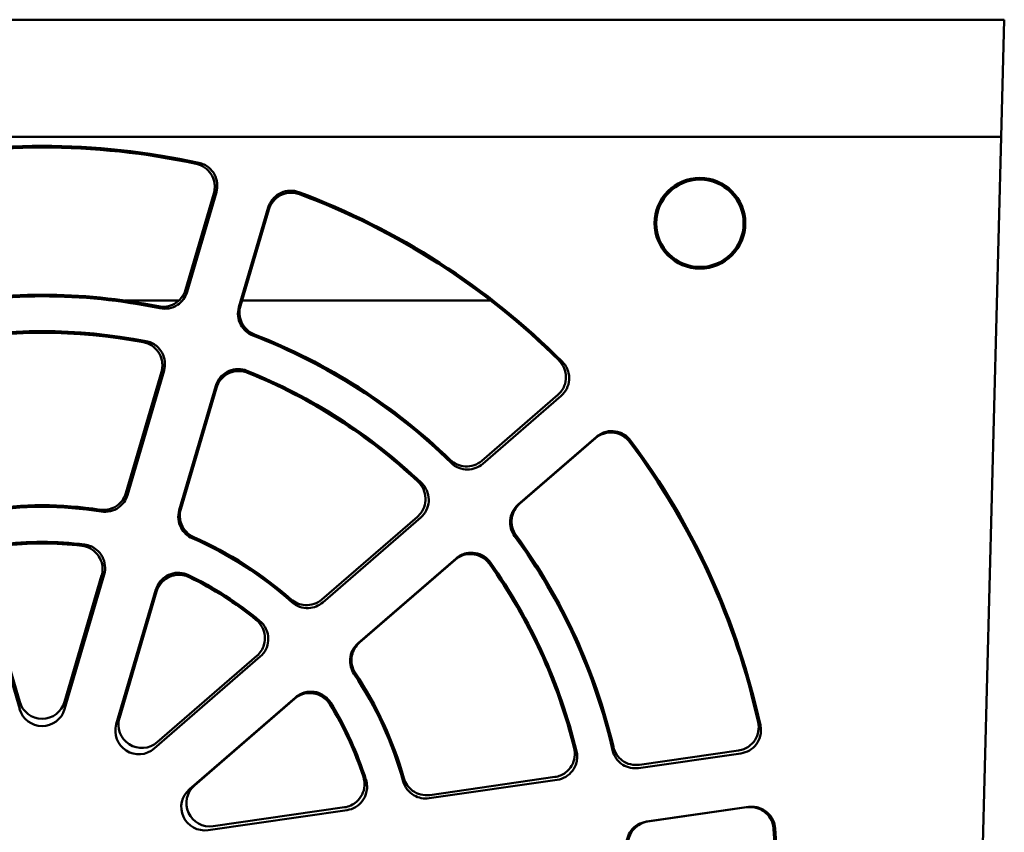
# Model space of a CAD drawing. Header units: inches. Extents: x 2.2 to 39.6, y -5.4 to 27.4.
# Tile 37 of 62: x 15.7 to 17.8, y 25.6 to 27.4. Entities that reach past the tile are written whole.
import ezdxf

# ---------------------------------------------------------------- set-up
doc = ezdxf.new("R2010")
doc.units = ezdxf.units.IN
doc.header["$MEASUREMENT"] = 0
doc.layers.add('Visible Edges(ANSI)', color=7, linetype='Continuous', lineweight=50)

msp = doc.modelspace()

# ---------------------------------------------------------------- linework, layer by layer
at = {"layer": 'Visible Edges(ANSI)'}
for p, q in [((13.2891, 27.3596), (17.7732, 27.3596)), ((17.7732, 27.3596), (17.7667, 27.1096)), ((13.2956, 27.1096), (17.7667, 27.1096)), ((17.7667, 27.1096), (17.677, 23.6846)), ((16.0847, 26.9886), (16.0242, 26.7823)), ((16.0276, 26.778), (16.0902, 26.991)), ((16.2009, 26.9585), (16.1383, 26.7455)), ((16.1417, 26.748), (16.2023, 26.9542)), ((16.0101, 26.7596), (15.8951, 26.7596)), ((16.6757, 26.7596), (16.1451, 26.7596)), ((15.9729, 26.6074), (15.8968, 26.3482)), ((15.9003, 26.3442), (15.9783, 26.61)), ((16.0889, 26.5774), (16.0108, 26.3117)), ((16.0141, 26.3141), (16.0902, 26.5731)), ((16.8196, 26.558), (16.6575, 26.4175)), ((16.6592, 26.4109), (16.8266, 26.556)), ((16.9021, 26.4686), (16.7349, 26.3237)), ((16.738, 26.3253), (16.9, 26.4656)), ((16.5196, 26.2979), (16.3155, 26.121)), ((16.3175, 26.1148), (16.5266, 26.296)), ((16.6021, 26.2088), (16.393, 26.0277)), ((16.396, 26.0293), (16.6, 26.2058)), ((15.5855, 26.1747), (15.67, 25.8867)), ((15.67, 25.9021), (15.5909, 26.1719)), ((15.766, 25.8867), (15.8505, 26.1747)), ((15.8451, 26.1719), (15.766, 25.9021)), ((15.961, 26.1422), (15.8764, 25.8543)), ((15.8829, 25.8678), (15.9623, 26.1378)), ((15.9571, 25.8025), (16.1838, 25.999)), ((16.1765, 26.0006), (15.9636, 25.816)), ((16.2592, 25.9119), (16.0325, 25.7156)), ((16.0434, 25.7239), (16.2571, 25.9089)), ((16.9922, 25.7608), (17.2105, 25.7923)), ((17.2057, 25.7983), (16.9941, 25.7679)), ((16.5445, 25.6963), (16.818, 25.7357)), ((16.8131, 25.7418), (16.546, 25.7033)), ((16.0724, 25.6283), (16.3692, 25.6711)), ((16.3637, 25.677), (16.0832, 25.6366)), ((17.2268, 25.6777), (17.0088, 25.6464)), ((17.0121, 25.6468), (17.2235, 25.6771))]:
    msp.add_line(p, q, dxfattribs=at)
for centre, major_axis, ratio, start_param, end_param in [((15.718, 25.5204), (0, 1.5697), 1, 6.068203, 6.498167), ((15.718, 25.5201), (0, 1.5664), 1, 6.071425, 6.494946), ((15.718, 25.5204), (0, 1.5697), 1, 5.496627, 5.926384), ((15.718, 25.5201), (0, 1.5664), 1, 5.500963, 5.924582), ((15.718, 25.5184), (0, 1.2503), 1, 6.080601, 6.485769), ((15.718, 25.5186), (0, 1.2536), 1, 6.08382, 6.482551), ((15.718, 25.5195), (0, 1.1747), 1, 6.093253, 6.473117), ((15.718, 25.5193), (0, 1.1714), 1, 6.097612, 6.468759), ((15.718, 25.5184), (0, 1.2503), 1, 5.509677, 5.914783), ((15.718, 25.5186), (0, 1.2536), 1, 5.51404, 5.913011), ((15.718, 25.5195), (0, 1.1747), 1, 5.521906, 5.901608), ((15.718, 25.5193), (0, 1.1714), 1, 5.527756, 5.899115), ((15.718, 25.5204), (0, 1.5697), 1, 4.925447, 5.354728), ((15.718, 25.5201), (0, 1.5664), 1, 4.930206, 5.354126), ((15.718, 25.5186), (0, 0.8003), 1, 6.124623, 6.441748), ((15.718, 25.5187), (0, 0.8036), 1, 6.129312, 6.437059), ((15.718, 25.5186), (0, 0.8003), 1, 5.553744, 5.870827), ((15.718, 25.5187), (0, 0.8036), 1, 5.560234, 5.868358), ((15.718, 25.5184), (0, 1.2503), 1, 4.938793, 5.343799), ((15.718, 25.5186), (0, 1.2536), 1, 4.943602, 5.343248), ((15.718, 25.5193), (0, 0.7247), 1, 6.157528, 6.408843), ((15.718, 25.5192), (0, 0.7214), 1, 6.165035, 6.401336), ((15.718, 25.5193), (0, 1.1714), 1, 4.9573, 5.329265), ((15.718, 25.5195), (0, 1.1747), 1, 4.950844, 5.330186), ((15.718, 25.5193), (0, 0.7247), 1, 5.586239, 5.837408), ((15.718, 25.5192), (0, 0.7214), 1, 5.59622, 5.832929), ((15.718, 25.5186), (0, 0.8003), 1, 4.982873, 5.299904), ((15.718, 25.5187), (0, 0.8036), 1, 4.990136, 5.299304), ((15.718, 25.9163), (0, -0.0501), 0.998235, 4.998202, 7.568168), ((15.718, 25.5192), (0, 0.7214), 1, 5.026285, 5.264124), ((15.718, 25.5193), (0, 0.7247), 1, 5.015214, 5.266057), ((15.718, 25.9008), (0, -0.0501), 0.998927, 4.998202, 7.568168), ((15.9244, 25.8403), (-0.0349, -0.0359), 0.998548, 5.199599, 7.769565), ((15.9309, 25.8538), (-0.0286, -0.0411), 0.998141, 5.035464, 7.60543), ((16.0762, 25.6861), (-0.0461, -0.0195), 0.99798, 5.026683, 7.596648), ((16.0653, 25.6778), (-0.0486, -0.0122), 0.997975, 5.180511, 7.750477), ((15.718, 25.5201), (0, 1.5664), 1, 4.358969, 4.783367), ((15.718, 25.5204), (0, 1.5697), 1, 4.35457, 4.783394)]:
    msp.add_ellipse(centre, major_axis=major_axis, ratio=ratio, start_param=start_param, end_param=end_param, dxfattribs=at)
for major_axis in [(0, 0.0969), (0, 0.0933)]:
    msp.add_ellipse((17.123, 26.9247), major_axis=major_axis, ratio=1, dxfattribs=at)
for points, knots in [([(16.0472, 27.0515), (16.0536, 27.0502), (16.0596, 27.0476), (16.0704, 27.0402), (16.075, 27.0355), (16.0821, 27.0246), (16.0846, 27.0185), (16.0866, 27.0082), (16.0868, 27.0043), (16.0865, 26.9963), (16.0858, 26.9924), (16.0847, 26.9886)], [0, 0, 0, 0, 0.0495975, 0.0495975, 0.0991728, 0.0991728, 0.1487582, 0.1487582, 0.1790384, 0.1790384, 0.2093239, 0.2093239, 0.2093239, 0.2093239]), ([(16.0529, 27.054), (16.0567, 27.0531), (16.0605, 27.0518), (16.0676, 27.0484), (16.0709, 27.0463), (16.079, 27.0396), (16.0831, 27.0346), (16.0893, 27.0231), (16.0912, 27.0168), (16.0926, 27.0038), (16.092, 26.9973), (16.0902, 26.991)], [-0.2089499, -0.2089499, -0.2089499, -0.2089499, -0.1789354, -0.1789354, -0.1489235, -0.1489235, -0.0993365, -0.0993365, -0.049695, -0.049695, 0, 0, 0, 0]), ([(16.2009, 26.9585), (16.202, 26.9623), (16.2036, 26.9659), (16.2075, 26.9728), (16.2099, 26.9759), (16.2171, 26.9835), (16.2224, 26.9873), (16.2343, 26.9927), (16.2407, 26.9941), (16.2537, 26.9946), (16.2602, 26.9935), (16.2663, 26.9912)], [-0.2090141, -0.2090141, -0.2090141, -0.2090141, -0.1788651, -0.1788651, -0.1487234, -0.1487234, -0.0991472, -0.0991472, -0.0495882, -0.0495882, 0, 0, 0, 0]), ([(16.2023, 26.9542), (16.2041, 26.9604), (16.2071, 26.9662), (16.2153, 26.9764), (16.2203, 26.9806), (16.2317, 26.9869), (16.238, 26.989), (16.2484, 26.9902), (16.2523, 26.9902), (16.2602, 26.9892), (16.2641, 26.9883), (16.2678, 26.9869)], [0, 0, 0, 0, 0.0496593, 0.0496593, 0.0992776, 0.0992776, 0.1488627, 0.1488627, 0.1790455, 0.1790455, 0.2092314, 0.2092314, 0.2092314, 0.2092314]), ([(16.0242, 26.7823), (16.0224, 26.7761), (16.0193, 26.7702), (16.0112, 26.7601), (16.0062, 26.7558), (15.9953, 26.7498), (15.9897, 26.7479), (15.978, 26.7461), (15.9721, 26.7462), (15.9663, 26.7474)], [0, 0, 0, 0, 0.049605, 0.049605, 0.0992147, 0.0992147, 0.1441772, 0.1441772, 0.1891408, 0.1891408, 0.1891408, 0.1891408]), ([(16.0276, 26.778), (16.026, 26.7723), (16.0233, 26.767), (16.0162, 26.7575), (16.0119, 26.7534), (16.0014, 26.7466), (15.9953, 26.7442), (15.9825, 26.7418), (15.976, 26.7418), (15.9696, 26.7431)], [-0.1895653, -0.1895653, -0.1895653, -0.1895653, -0.1444088, -0.1444088, -0.0992505, -0.0992505, -0.0496234, -0.0496234, 0, 0, 0, 0]), ([(16.1683, 26.6848), (16.1627, 26.6869), (16.1576, 26.69), (16.1487, 26.6979), (16.145, 26.7026), (16.1391, 26.7135), (16.1372, 26.7198), (16.1359, 26.7328), (16.1365, 26.7393), (16.1383, 26.7455)], [-0.1895772, -0.1895772, -0.1895772, -0.1895772, -0.1444023, -0.1444023, -0.0992273, -0.0992273, -0.0496076, -0.0496076, 0, 0, 0, 0]), ([(16.1715, 26.6873), (16.1655, 26.6897), (16.1599, 26.6932), (16.1505, 26.7022), (16.1467, 26.7075), (16.1416, 26.7188), (16.1401, 26.7246), (16.1393, 26.7364), (16.14, 26.7423), (16.1417, 26.748)], [0, 0, 0, 0, 0.0496264, 0.0496264, 0.0992478, 0.0992478, 0.1442951, 0.1442951, 0.189341, 0.189341, 0.189341, 0.189341]), ([(15.9341, 26.6706), (15.9405, 26.6694), (15.9466, 26.667), (15.9576, 26.6599), (15.9623, 26.6553), (15.9697, 26.6446), (15.9723, 26.6386), (15.9746, 26.6282), (15.975, 26.624), (15.9747, 26.6156), (15.9741, 26.6114), (15.9729, 26.6074)], [0, 0, 0, 0, 0.0495988, 0.0495988, 0.0991734, 0.0991734, 0.1487568, 0.1487568, 0.1807064, 0.1807064, 0.2126622, 0.2126622, 0.2126622, 0.2126622]), ([(15.9398, 26.6731), (15.9439, 26.6723), (15.9478, 26.671), (15.9553, 26.6675), (15.9589, 26.6653), (15.9671, 26.6585), (15.9713, 26.6535), (15.9774, 26.642), (15.9794, 26.6357), (15.9807, 26.6228), (15.9801, 26.6162), (15.9783, 26.61)], [-0.2121431, -0.2121431, -0.2121431, -0.2121431, -0.1805335, -0.1805335, -0.148927, -0.148927, -0.0993402, -0.0993402, -0.0496974, -0.0496974, 0, 0, 0, 0]), ([(16.8221, 26.6312), (16.8267, 26.6267), (16.8304, 26.6212), (16.8354, 26.6092), (16.8368, 26.6028), (16.8369, 26.5898), (16.8357, 26.5833), (16.8318, 26.5736), (16.8299, 26.5701), (16.8253, 26.5636), (16.8226, 26.5606), (16.8196, 26.558)], [0, 0, 0, 0, 0.0496046, 0.0496046, 0.0991882, 0.0991882, 0.1487761, 0.1487761, 0.1790926, 0.1790926, 0.2094135, 0.2094135, 0.2094135, 0.2094135]), ([(16.8293, 26.629), (16.832, 26.6263), (16.8345, 26.6231), (16.8386, 26.6164), (16.8402, 26.6128), (16.8434, 26.6029), (16.8442, 26.5964), (16.8432, 26.5834), (16.8414, 26.5771), (16.8356, 26.5654), (16.8315, 26.5602), (16.8266, 26.556)], [-0.2088959, -0.2088959, -0.2088959, -0.2088959, -0.1788997, -0.1788997, -0.1489049, -0.1489049, -0.0993067, -0.0993067, -0.0496707, -0.0496707, 0, 0, 0, 0]), ([(16.0889, 26.5774), (16.0901, 26.5814), (16.0917, 26.5853), (16.096, 26.5924), (16.0985, 26.5957), (16.1061, 26.6033), (16.1115, 26.6069), (16.1235, 26.612), (16.13, 26.6133), (16.143, 26.6134), (16.1494, 26.6122), (16.1555, 26.6098)], [-0.2121723, -0.2121723, -0.2121723, -0.2121723, -0.1804435, -0.1804435, -0.148723, -0.148723, -0.0991494, -0.0991494, -0.0495907, -0.0495907, 0, 0, 0, 0]), ([(16.0902, 26.5731), (16.0921, 26.5794), (16.0951, 26.5852), (16.1033, 26.5954), (16.1083, 26.5996), (16.1197, 26.6059), (16.1259, 26.6079), (16.1365, 26.6092), (16.1407, 26.6091), (16.149, 26.608), (16.1531, 26.607), (16.1569, 26.6054)], [0, 0, 0, 0, 0.0496604, 0.0496604, 0.0992793, 0.0992793, 0.1488641, 0.1488641, 0.1806692, 0.1806692, 0.2124777, 0.2124777, 0.2124777, 0.2124777]), ([(16.9021, 26.4686), (16.9051, 26.4712), (16.9084, 26.4734), (16.9154, 26.477), (16.9192, 26.4784), (16.9293, 26.4809), (16.9359, 26.4812), (16.9488, 26.4792), (16.9549, 26.477), (16.9661, 26.4704), (16.971, 26.4659), (16.9749, 26.4607)], [-0.2090607, -0.2090607, -0.2090607, -0.2090607, -0.1789091, -0.1789091, -0.1487634, -0.1487634, -0.0991897, -0.0991897, -0.049613, -0.049613, 0, 0, 0, 0]), ([(16.9, 26.4656), (16.9049, 26.4699), (16.9106, 26.4731), (16.923, 26.4773), (16.9295, 26.4781), (16.9425, 26.4773), (16.9488, 26.4756), (16.9582, 26.471), (16.9616, 26.4688), (16.9677, 26.4638), (16.9704, 26.4609), (16.9728, 26.4577)], [0, 0, 0, 0, 0.0496418, 0.0496418, 0.0992525, 0.0992525, 0.1488412, 0.1488412, 0.1789896, 0.1789896, 0.2091406, 0.2091406, 0.2091406, 0.2091406]), ([(16.6575, 26.4175), (16.6525, 26.4132), (16.6468, 26.41), (16.6345, 26.4058), (16.628, 26.4049), (16.6156, 26.4057), (16.6099, 26.4072), (16.5991, 26.4119), (16.5942, 26.4152), (16.5899, 26.4193)], [0, 0, 0, 0, 0.0496048, 0.0496048, 0.0992105, 0.0992105, 0.14408, 0.14408, 0.188951, 0.188951, 0.188951, 0.188951]), ([(16.6592, 26.4109), (16.6547, 26.4071), (16.6496, 26.404), (16.6385, 26.3998), (16.6326, 26.3988), (16.6202, 26.3987), (16.6138, 26.3999), (16.6017, 26.4048), (16.5962, 26.4084), (16.5915, 26.4129)], [-0.1895196, -0.1895196, -0.1895196, -0.1895196, -0.1443776, -0.1443776, -0.0992349, -0.0992349, -0.0496179, -0.0496179, 0, 0, 0, 0]), ([(16.5211, 26.3721), (16.5259, 26.3676), (16.5297, 26.3623), (16.5351, 26.3504), (16.5366, 26.344), (16.537, 26.331), (16.536, 26.3245), (16.5323, 26.3145), (16.5304, 26.3108), (16.5256, 26.3038), (16.5228, 26.3007), (16.5196, 26.2979)], [0, 0, 0, 0, 0.0496054, 0.0496054, 0.0991881, 0.0991881, 0.1487743, 0.1487743, 0.1807988, 0.1807988, 0.2128285, 0.2128285, 0.2128285, 0.2128285]), ([(16.5284, 26.37), (16.5314, 26.3671), (16.534, 26.3639), (16.5384, 26.3569), (16.5402, 26.3531), (16.5435, 26.343), (16.5442, 26.3364), (16.5432, 26.3234), (16.5415, 26.3171), (16.5356, 26.3055), (16.5315, 26.3003), (16.5266, 26.296)], [-0.212118, -0.212118, -0.212118, -0.212118, -0.1805127, -0.1805127, -0.1489091, -0.1489091, -0.0993109, -0.0993109, -0.0496734, -0.0496734, 0, 0, 0, 0]), ([(15.8968, 26.3482), (15.895, 26.342), (15.892, 26.3361), (15.8838, 26.326), (15.8788, 26.3217), (15.8683, 26.3159), (15.8631, 26.314), (15.8522, 26.3121), (15.8466, 26.312), (15.8412, 26.3129)], [0, 0, 0, 0, 0.0496052, 0.0496052, 0.0992159, 0.0992159, 0.1412685, 0.1412685, 0.1833219, 0.1833219, 0.1833219, 0.1833219]), ([(15.9003, 26.3442), (15.8987, 26.3388), (15.8963, 26.3338), (15.8898, 26.3247), (15.8859, 26.3208), (15.876, 26.3138), (15.8701, 26.3111), (15.8574, 26.3081), (15.8508, 26.3078), (15.8444, 26.3089)], [-0.1839341, -0.1839341, -0.1839341, -0.1839341, -0.141594, -0.141594, -0.0992523, -0.0992523, -0.0496241, -0.0496241, 0, 0, 0, 0]), ([(16.0387, 26.2518), (16.0337, 26.2541), (16.029, 26.2571), (16.0208, 26.2646), (16.0174, 26.2691), (16.0117, 26.2797), (16.0097, 26.286), (16.0084, 26.2989), (16.009, 26.3055), (16.0108, 26.3117)], [-0.1839524, -0.1839524, -0.1839524, -0.1839524, -0.1415905, -0.1415905, -0.0992286, -0.0992286, -0.049608, -0.049608, 0, 0, 0, 0]), ([(16.0419, 26.2542), (16.0359, 26.2568), (16.0305, 26.2606), (16.0215, 26.27), (16.018, 26.2755), (16.0135, 26.2867), (16.0124, 26.2921), (16.0118, 26.3032), (16.0125, 26.3087), (16.0141, 26.3141)], [0, 0, 0, 0, 0.0496263, 0.0496263, 0.0992476, 0.0992476, 0.1414383, 0.1414383, 0.1836279, 0.1836279, 0.1836279, 0.1836279]), ([(16.7272, 26.2564), (16.7237, 26.2612), (16.7211, 26.2666), (16.7179, 26.278), (16.7173, 26.2839), (16.7183, 26.2963), (16.72, 26.3027), (16.7259, 26.3143), (16.7299, 26.3195), (16.7349, 26.3237)], [-0.1895742, -0.1895742, -0.1895742, -0.1895742, -0.1443877, -0.1443877, -0.0992042, -0.0992042, -0.0495984, -0.0495984, 0, 0, 0, 0]), ([(16.7303, 26.258), (16.7265, 26.2633), (16.7237, 26.2693), (16.7206, 26.2819), (16.7203, 26.2885), (16.7221, 26.3008), (16.724, 26.3064), (16.7298, 26.3168), (16.7335, 26.3214), (16.738, 26.3253)], [0, 0, 0, 0, 0.0496235, 0.0496235, 0.0992382, 0.0992382, 0.1443714, 0.1443714, 0.1895044, 0.1895044, 0.1895044, 0.1895044]), ([(15.8031, 26.2356), (15.8095, 26.2348), (15.8158, 26.2328), (15.8271, 26.2264), (15.8322, 26.2222), (15.8403, 26.212), (15.8433, 26.2062), (15.8465, 26.1954), (15.8471, 26.1907), (15.8471, 26.1812), (15.8464, 26.1764), (15.8451, 26.1719)], [0, 0, 0, 0, 0.0496028, 0.0496028, 0.0991759, 0.0991759, 0.1487539, 0.1487539, 0.1850045, 0.1850045, 0.2212638, 0.2212638, 0.2212638, 0.2212638]), ([(15.8088, 26.2383), (15.8135, 26.2377), (15.818, 26.2365), (15.8266, 26.2328), (15.8307, 26.2303), (15.8393, 26.2232), (15.8435, 26.2182), (15.8497, 26.2067), (15.8516, 26.2004), (15.8529, 26.1875), (15.8524, 26.1809), (15.8505, 26.1747)], [-0.2203428, -0.2203428, -0.2203428, -0.2203428, -0.1846373, -0.1846373, -0.1489369, -0.1489369, -0.0993503, -0.0993503, -0.0497039, -0.0497039, 0, 0, 0, 0]), ([(16.6, 26.2058), (16.6049, 26.2101), (16.6106, 26.2134), (16.623, 26.2175), (16.6295, 26.2184), (16.6425, 26.2175), (16.6488, 26.2158), (16.6584, 26.2111), (16.6619, 26.2089), (16.6683, 26.2035), (16.6711, 26.2004), (16.6735, 26.197)], [0, 0, 0, 0, 0.0496422, 0.0496422, 0.099253, 0.099253, 0.1488416, 0.1488416, 0.180574, 0.180574, 0.2123094, 0.2123094, 0.2123094, 0.2123094]), ([(16.6021, 26.2088), (16.6053, 26.2115), (16.6087, 26.2138), (16.6162, 26.2176), (16.6201, 26.219), (16.6305, 26.2212), (16.6371, 26.2214), (16.6499, 26.2191), (16.6561, 26.2167), (16.6671, 26.2098), (16.6718, 26.2053), (16.6756, 26.2)], [-0.2121892, -0.2121892, -0.2121892, -0.2121892, -0.1804745, -0.1804745, -0.1487663, -0.1487663, -0.0991937, -0.0991937, -0.0496158, -0.0496158, 0, 0, 0, 0]), ([(15.961, 26.1422), (15.9623, 26.1467), (15.9643, 26.151), (15.9693, 26.1589), (15.9724, 26.1625), (15.9808, 26.1699), (15.9865, 26.1732), (15.9988, 26.1775), (16.0053, 26.1784), (16.0182, 26.1777), (16.0246, 26.176), (16.0305, 26.1732)], [-0.2203624, -0.2203624, -0.2203624, -0.2203624, -0.1845374, -0.1845374, -0.1487235, -0.1487235, -0.0991563, -0.0991563, -0.0495977, -0.0495977, 0, 0, 0, 0]), ([(15.9623, 26.1378), (15.9641, 26.144), (15.9671, 26.1499), (15.9753, 26.16), (15.9803, 26.1643), (15.9917, 26.1706), (15.9979, 26.1726), (16.0091, 26.1739), (16.0139, 26.1738), (16.0232, 26.1722), (16.0277, 26.1708), (16.032, 26.1687)], [0, 0, 0, 0, 0.0496636, 0.0496636, 0.099284, 0.099284, 0.1488683, 0.1488683, 0.1848922, 0.1848922, 0.2209212, 0.2209212, 0.2209212, 0.2209212]), ([(16.3155, 26.121), (16.3106, 26.1168), (16.3049, 26.1135), (16.2926, 26.1094), (16.2861, 26.1085), (16.2741, 26.1093), (16.2687, 26.1105), (16.2585, 26.1148), (16.2538, 26.1177), (16.2497, 26.1213)], [0, 0, 0, 0, 0.0496046, 0.0496046, 0.0992113, 0.0992113, 0.1411272, 0.1411272, 0.1830442, 0.1830442, 0.1830442, 0.1830442]), ([(16.3175, 26.1148), (16.3133, 26.1111), (16.3085, 26.1082), (16.2982, 26.1041), (16.2927, 26.1029), (16.2807, 26.1023), (16.2742, 26.1032), (16.2619, 26.1076), (16.2562, 26.1109), (16.2514, 26.1153)], [-0.1838843, -0.1838843, -0.1838843, -0.1838843, -0.1415604, -0.1415604, -0.099236, -0.099236, -0.0496182, -0.0496182, 0, 0, 0, 0]), ([(16.1755, 26.077), (16.1805, 26.0728), (16.1847, 26.0678), (16.1909, 26.0563), (16.1928, 26.05), (16.1942, 26.0371), (16.1936, 26.0306), (16.1904, 26.0197), (16.1885, 26.0154), (16.1833, 26.0073), (16.1802, 26.0037), (16.1765, 26.0006)], [0, 0, 0, 0, 0.049608, 0.049608, 0.0991886, 0.0991886, 0.1487699, 0.1487699, 0.1851623, 0.1851623, 0.2215623, 0.2215623, 0.2215623, 0.2215623]), ([(16.1832, 26.075), (16.1868, 26.072), (16.1899, 26.0685), (16.1952, 26.0608), (16.1972, 26.0565), (16.2007, 26.0459), (16.2014, 26.0394), (16.2004, 26.0264), (16.1987, 26.02), (16.1928, 26.0084), (16.1887, 26.0032), (16.1838, 25.999)], [-0.2203243, -0.2203243, -0.2203243, -0.2203243, -0.1846209, -0.1846209, -0.1489208, -0.1489208, -0.0993226, -0.0993226, -0.0496808, -0.0496808, 0, 0, 0, 0]), ([(16.3841, 25.9622), (16.381, 25.9668), (16.3787, 25.972), (16.3759, 25.9827), (16.3754, 25.9883), (16.3764, 26.0003), (16.3782, 26.0066), (16.384, 26.0183), (16.3881, 26.0234), (16.393, 26.0277)], [-0.1839566, -0.1839566, -0.1839566, -0.1839566, -0.1415791, -0.1415791, -0.0992044, -0.0992044, -0.0495984, -0.0495984, 0, 0, 0, 0]), ([(16.3872, 25.9638), (16.3835, 25.9692), (16.381, 25.9753), (16.3785, 25.988), (16.3785, 25.9946), (16.3808, 26.0065), (16.3827, 26.0117), (16.3883, 26.0213), (16.3919, 26.0256), (16.396, 26.0293)], [0, 0, 0, 0, 0.0496227, 0.0496227, 0.0992365, 0.0992365, 0.1415591, 0.1415591, 0.1838816, 0.1838816, 0.1838816, 0.1838816]), ([(16.2571, 25.9089), (16.262, 25.9132), (16.2677, 25.9164), (16.28, 25.9206), (16.2866, 25.9214), (16.2996, 25.9206), (16.3059, 25.9189), (16.316, 25.914), (16.3199, 25.9113), (16.3269, 25.905), (16.3299, 25.9013), (16.3324, 25.8973)], [0, 0, 0, 0, 0.0496433, 0.0496433, 0.0992546, 0.0992546, 0.148843, 0.148843, 0.1847289, 0.1847289, 0.2206189, 0.2206189, 0.2206189, 0.2206189]), ([(16.2592, 25.9119), (16.2628, 25.915), (16.2667, 25.9175), (16.2753, 25.9214), (16.2798, 25.9228), (16.2909, 25.9245), (16.2974, 25.9242), (16.3101, 25.9211), (16.316, 25.9184), (16.3266, 25.9107), (16.331, 25.9059), (16.3345, 25.9004)], [-0.2203706, -0.2203706, -0.2203706, -0.2203706, -0.1845687, -0.1845687, -0.148775, -0.148775, -0.0992047, -0.0992047, -0.0496232, -0.0496232, 0, 0, 0, 0]), ([(17.2474, 25.8586), (17.2488, 25.8523), (17.2489, 25.8457), (17.2467, 25.8329), (17.2444, 25.8267), (17.2374, 25.8157), (17.2329, 25.8109), (17.2244, 25.8048), (17.2209, 25.8029), (17.2135, 25.8), (17.2096, 25.7989), (17.2057, 25.7983)], [0, 0, 0, 0, 0.0496152, 0.0496152, 0.0992125, 0.0992125, 0.1488062, 0.1488062, 0.1791431, 0.1791431, 0.2094829, 0.2094829, 0.2094829, 0.2094829]), ([(17.2522, 25.8523), (17.2531, 25.8484), (17.2535, 25.8445), (17.2533, 25.8366), (17.2527, 25.8327), (17.25, 25.8226), (17.2471, 25.8167), (17.2393, 25.8063), (17.2344, 25.802), (17.2231, 25.7954), (17.2169, 25.7932), (17.2105, 25.7923)], [-0.2088979, -0.2088979, -0.2088979, -0.2088979, -0.1788773, -0.1788773, -0.1488578, -0.1488578, -0.0992541, -0.0992541, -0.049635, -0.049635, 0, 0, 0, 0]), ([(16.8544, 25.8034), (16.856, 25.7971), (16.8564, 25.7905), (16.8545, 25.7776), (16.8523, 25.7714), (16.8457, 25.7602), (16.8413, 25.7553), (16.8327, 25.7489), (16.8291, 25.7467), (16.8213, 25.7435), (16.8172, 25.7424), (16.8131, 25.7418)], [0, 0, 0, 0, 0.0496156, 0.0496156, 0.0992122, 0.0992122, 0.1488048, 0.1488048, 0.1808686, 0.1808686, 0.2129357, 0.2129357, 0.2129357, 0.2129357]), ([(16.8595, 25.797), (16.8605, 25.793), (16.861, 25.7888), (16.8609, 25.7805), (16.8603, 25.7764), (16.8576, 25.7661), (16.8547, 25.7602), (16.8468, 25.7498), (16.8419, 25.7454), (16.8307, 25.7388), (16.8245, 25.7367), (16.818, 25.7357)], [-0.2121342, -0.2121342, -0.2121342, -0.2121342, -0.1804968, -0.1804968, -0.1488607, -0.1488607, -0.0992572, -0.0992572, -0.049637, -0.049637, 0, 0, 0, 0]), ([(16.9922, 25.7608), (16.9864, 25.76), (16.9804, 25.7602), (16.9688, 25.7627), (16.9633, 25.7649), (16.9528, 25.7716), (16.9481, 25.7761), (16.9405, 25.7867), (16.9379, 25.7927), (16.9364, 25.7991)], [-0.1894575, -0.1894575, -0.1894575, -0.1894575, -0.1443377, -0.1443377, -0.099219, -0.099219, -0.0496112, -0.0496112, 0, 0, 0, 0]), ([(16.9941, 25.7679), (16.9876, 25.7669), (16.9811, 25.7673), (16.9684, 25.7704), (16.9625, 25.7732), (16.9525, 25.7806), (16.9484, 25.7849), (16.942, 25.7947), (16.9396, 25.8002), (16.9383, 25.8059)], [0, 0, 0, 0, 0.0496101, 0.0496101, 0.0992123, 0.0992123, 0.1440192, 0.1440192, 0.1888282, 0.1888282, 0.1888282, 0.1888282]), ([(16.4042, 25.7419), (16.4062, 25.7358), (16.4069, 25.7292), (16.406, 25.7162), (16.4042, 25.7099), (16.3984, 25.6983), (16.3943, 25.6931), (16.3858, 25.6857), (16.3818, 25.6831), (16.3731, 25.6791), (16.3685, 25.6777), (16.3637, 25.677)], [0, 0, 0, 0, 0.0496171, 0.0496171, 0.0992119, 0.0992119, 0.1488012, 0.1488012, 0.1852651, 0.1852651, 0.2217341, 0.2217341, 0.2217341, 0.2217341]), ([(16.4098, 25.7354), (16.4112, 25.731), (16.4119, 25.7263), (16.4121, 25.7169), (16.4116, 25.7123), (16.4087, 25.7014), (16.4058, 25.6955), (16.3979, 25.6852), (16.393, 25.6808), (16.3818, 25.6742), (16.3756, 25.672), (16.3692, 25.6711)], [-0.2203432, -0.2203432, -0.2203432, -0.2203432, -0.1846049, -0.1846049, -0.1488689, -0.1488689, -0.0992657, -0.0992657, -0.0496425, -0.0496425, 0, 0, 0, 0]), ([(16.5445, 25.6963), (16.539, 25.6955), (16.5334, 25.6957), (16.5225, 25.6978), (16.5173, 25.6997), (16.5068, 25.7057), (16.5019, 25.71), (16.4939, 25.7203), (16.4909, 25.7262), (16.4892, 25.7325)], [-0.1838208, -0.1838208, -0.1838208, -0.1838208, -0.1415202, -0.1415202, -0.0992203, -0.0992203, -0.0496118, -0.0496118, 0, 0, 0, 0]), ([(16.546, 25.7033), (16.5396, 25.7024), (16.533, 25.7027), (16.5204, 25.7059), (16.5145, 25.7087), (16.5048, 25.7158), (16.501, 25.7198), (16.4947, 25.7288), (16.4923, 25.7338), (16.4908, 25.7391)], [0, 0, 0, 0, 0.0496087, 0.0496087, 0.0992111, 0.0992111, 0.141044, 0.141044, 0.1828784, 0.1828784, 0.1828784, 0.1828784]), ([(17.2235, 25.6771), (17.2299, 25.6781), (17.2365, 25.6777), (17.2491, 25.6745), (17.2551, 25.6717), (17.2655, 25.664), (17.27, 25.6591), (17.2754, 25.6502), (17.277, 25.6466), (17.2794, 25.6391), (17.2802, 25.6352), (17.2805, 25.6312)], [0, 0, 0, 0, 0.0496212, 0.0496212, 0.0992248, 0.0992248, 0.1488205, 0.1488205, 0.1789516, 0.1789516, 0.2090847, 0.2090847, 0.2090847, 0.2090847]), ([(17.2268, 25.6777), (17.2307, 25.6782), (17.2347, 25.6783), (17.2426, 25.6776), (17.2464, 25.6767), (17.2563, 25.6733), (17.262, 25.67), (17.2718, 25.6614), (17.2758, 25.6562), (17.2816, 25.6446), (17.2833, 25.6382), (17.2838, 25.6317)], [-0.2090735, -0.2090735, -0.2090735, -0.2090735, -0.1789494, -0.1789494, -0.1488281, -0.1488281, -0.0992409, -0.0992409, -0.0496355, -0.0496355, 0, 0, 0, 0]), ([(16.966, 25.5939), (16.9657, 25.5998), (16.9664, 25.6057), (16.9698, 25.6171), (16.9725, 25.6224), (16.98, 25.6323), (16.9849, 25.6367), (16.9962, 25.6433), (17.0024, 25.6455), (17.0088, 25.6464)], [-0.1895774, -0.1895774, -0.1895774, -0.1895774, -0.1443828, -0.1443828, -0.099194, -0.099194, -0.0496023, -0.0496023, 0, 0, 0, 0]), ([(16.9693, 25.5943), (16.969, 25.6008), (16.9698, 25.6073), (16.974, 25.6197), (16.9773, 25.6254), (16.9855, 25.6347), (16.9902, 25.6384), (17.0006, 25.6441), (17.0063, 25.646), (17.0121, 25.6468)], [0, 0, 0, 0, 0.049616, 0.049616, 0.0992197, 0.0992197, 0.1444049, 0.1444049, 0.1895926, 0.1895926, 0.1895926, 0.1895926])]:
    msp.add_open_spline(points, degree=3, knots=knots, dxfattribs=at)

doc.saveas('drawing.dxf')
